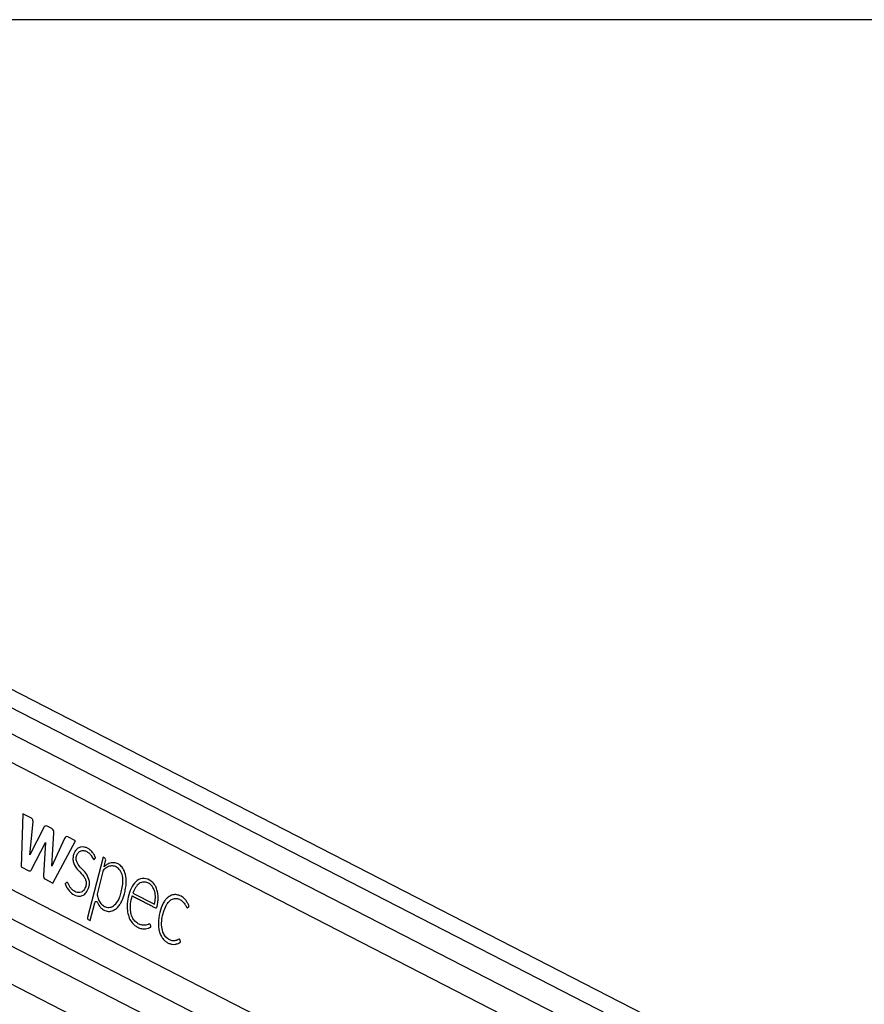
# Model space of a CAD drawing. Header units: millimetres. Extents: x 2575 to 18042, y 835 to 16320.
# Tile 7 of 64: x 4141 to 4486, y 6869 to 7271. Entities that reach past the tile are written whole.
import ezdxf

# ---------------------------------------------------------------- set-up
doc = ezdxf.new("R2010")
doc.units = ezdxf.units.MM
doc.header["$LTSCALE"] = 2
doc.layers.add('COMPONENT_GEOMETRY', color=7, linetype='Continuous')

msp = doc.modelspace()

# ---------------------------------------------------------------- linework, layer by layer
at = {"color": 7, "linetype": 'Continuous', "lineweight": 25}
for p, q in [((5008.67, 6549.47), (3830.39, 7154.99)), ((3789.41, 7055.56), (4831.75, 6519.89)), ((4055.4, 7009.47), (4786.8, 6633.6)), ((4048.73, 6960.95), (4774.86, 6587.79)), ((4141.86, 6946.47), (4141.13, 6924.79)), ((4145.15, 6944.78), (4141.86, 6946.47)), ((4144.74, 6929.66), (4146.03, 6943.18)), ((4150.41, 6940.79), (4144.74, 6929.66)), ((4153.75, 6940.38), (4151.78, 6941.39)), ((4153.7, 6925.01), (4154.53, 6938.65)), ((4158.88, 6936.33), (4153.7, 6925.01)), ((4154.17, 6918.09), (4163.36, 6935.42)), ((4163.36, 6935.42), (4160.29, 6937)), ((4145.45, 6923.68), (4151.07, 6934.72)), ((4151.07, 6934.72), (4150.33, 6921.17)), ((4174.67, 6928.74), (4168.32, 6904.01)), ((4175.27, 6928.43), (4174.67, 6928.74)), ((4175.04, 6924.74), (4175.67, 6927.22)), ((4141.13, 6924.79), (4144.32, 6923.15)), ((4175.02, 6924.73), (4175.04, 6924.74)), ((4150.83, 6919.81), (4154.17, 6918.09)), ((4174.56, 6922.88), (4172.17, 6913.57)), ((4186.86, 6914.01), (4195.61, 6909.51)), ((4169.4, 6902.78), (4171.26, 6910.05)), ((4168.58, 6903.2), (4169.4, 6902.78))]:
    msp.add_line(p, q, dxfattribs=at)
at = {"color": 8, "linetype": 'Continuous', "lineweight": 25}
for p, q in [((3830.79, 7147.22), (5001.54, 6545.57)), ((3830.79, 7136.64), (4801.98, 6637.54)), ((3817.32, 7067.86), (4784.71, 6570.71)), ((3809.11, 7060.98), (4850.68, 6525.7))]:
    msp.add_line(p, q, dxfattribs=at)
at = {"color": 7, "linetype": 'Continuous', "lineweight": 25, "flags": 128}
msp.add_lwpolyline([(4171.26, 6910.05), (4171.34, 6910.25), (4171.45, 6910.41), (4171.58, 6910.52), (4171.74, 6910.58), (4171.9, 6910.58), (4172.05, 6910.51), (4172.18, 6910.39), (4172.29, 6910.23)], dxfattribs=at)
at = {"color": 7, "linetype": 'Continuous', "lineweight": 25}
for centre, radius, start, end in [((4151.38, 6940.45), 1.03, 66.6237, 160.4972), ((4152.74, 6938.88), 1.8, 352.5908, 55.9887), ((4159.89, 6936.03), 1.05, 67.2642, 163.5022), ((4174.64, 6927.55), 1.08, 342.0527, 54.4909), ((4175.99, 6922.55), 1.46, 133.4827, 167.0555), ((4178.34, 6921.48), 5.1, 53.8177, 61.4675), ((4169, 6903.78), 0.721, 162.0527, 234.4909)]:
    msp.add_arc(centre, radius, start, end, dxfattribs=at)
for points, knots in [([(4146.03, 6943.18), (4146.03, 6943.27), (4146.03, 6943.47), (4145.94, 6943.83), (4145.78, 6944.22), (4145.49, 6944.57), (4145.27, 6944.71), (4145.15, 6944.78)], [0, 0, 0, 0, 0.123461, 0.278128, 0.520216, 0.746513, 1, 1, 1, 1]), ([(4171.11, 6927.93), (4171.25, 6928.04), (4171.4, 6928.16), (4171.51, 6928.36), (4171.53, 6928.4), (4171.53, 6928.47), (4171.51, 6928.59), (4171.4, 6928.93), (4171.01, 6929.63), (4170.29, 6930.82), (4169.2, 6931.83), (4167.98, 6932.53), (4166.8, 6932.91), (4165.55, 6932.93), (4164.38, 6932.47), (4163.42, 6931.57), (4162.74, 6930.37), (4162.33, 6928.95), (4162.28, 6927.3), (4162.94, 6925.12), (4164.64, 6923.08), (4166.39, 6921.45), (4167.43, 6919.75), (4167.86, 6918.28), (4167.61, 6916.59), (4166.85, 6915.17), (4165.76, 6914.32), (4164.6, 6914.12), (4163.54, 6914.39), (4162.61, 6914.9), (4161.76, 6915.63), (4161.03, 6916.57), (4160.55, 6917.47), (4160.29, 6918.11), (4160.12, 6918.33), (4159.99, 6918.41), (4159.81, 6918.42), (4159.61, 6918.29), (4159.43, 6918.06), (4159.27, 6917.91), (4159.18, 6917.83), (4159.15, 6917.78), (4159.15, 6917.76), (4159.15, 6917.74), (4159.17, 6917.65), (4159.23, 6917.51), (4159.31, 6917.35), (4159.48, 6916.99), (4159.66, 6916.58), (4159.88, 6916.19), (4159.98, 6916.02), (4160.02, 6915.95), (4160.04, 6915.92), (4160.05, 6915.9), (4160.05, 6915.9), (4160.06, 6915.9), (4160.06, 6915.89), (4160.06, 6915.89), (4160.54, 6915.11), (4161.75, 6913.79), (4163.65, 6912.81), (4165.39, 6912.69), (4166.87, 6913.2), (4167.62, 6914.13), (4168, 6914.6)], [0, 0, 0, 0, 0.010829, 0.011529, 0.012127, 0.013052, 0.015073, 0.017739, 0.03148, 0.057486, 0.093676, 0.119104, 0.147618, 0.175792, 0.203903, 0.22976, 0.253437, 0.276873, 0.303126, 0.330944, 0.388857, 0.451479, 0.474782, 0.49689, 0.525617, 0.553831, 0.580929, 0.608802, 0.631841, 0.654374, 0.676717, 0.699111, 0.721796, 0.731279, 0.734326, 0.737351, 0.740659, 0.746266, 0.752174, 0.757108, 0.75935, 0.759634, 0.759895, 0.760324, 0.760893, 0.764226, 0.768058, 0.77064, 0.785242, 0.791669, 0.794497, 0.795742, 0.796289, 0.79653, 0.796637, 0.796683, 0.796704, 0.796713, 0.79672, 0.846935, 0.89888, 0.932729, 0.96579, 1, 1, 1, 1]), ([(4169.06, 6918.79), (4168.75, 6919.8), (4168.12, 6921.82), (4166.21, 6923.68), (4164.71, 6925.21), (4163.82, 6926.8), (4163.58, 6928.07), (4163.73, 6929.11), (4164.03, 6929.9), (4164.47, 6930.56), (4165.23, 6931.23), (4166.38, 6931.53), (4167.67, 6931.18), (4168.65, 6930.59), (4169.43, 6929.84), (4170.07, 6929.01), (4170.4, 6928.13), (4170.72, 6927.84), (4170.84, 6927.79), (4170.94, 6927.8), (4171.03, 6927.84), (4171.08, 6927.9), (4171.11, 6927.93)], [0, 0, 0, 0, 0.124778, 0.249542, 0.369694, 0.4284, 0.481224, 0.514871, 0.548895, 0.583537, 0.618609, 0.693311, 0.768512, 0.830409, 0.866112, 0.922934, 0.969973, 0.977732, 0.984778, 0.989397, 0.994335, 1, 1, 1, 1]), ([(4144.32, 6923.15), (4144.44, 6923.11), (4144.66, 6923.01), (4144.99, 6923.11), (4145.26, 6923.35), (4145.38, 6923.57), (4145.45, 6923.68)], [0, 0, 0, 0, 0.286326, 0.544838, 0.757768, 1, 1, 1, 1]), ([(4172.17, 6913.57), (4172.25, 6913.14), (4172.46, 6912.09), (4173.16, 6910.42), (4174.43, 6908.93), (4176.14, 6908.12), (4178.05, 6908.12), (4179.9, 6909.43), (4181.16, 6911.53), (4181.95, 6913.9), (4182.5, 6916.33), (4182.86, 6918.96), (4182.59, 6921.73), (4181.37, 6923.78), (4179.8, 6924.96), (4178.1, 6925.25), (4176.44, 6924.76), (4175.47, 6924), (4174.98, 6923.61)], [0, 0, 0, 0, 0.034104, 0.084078, 0.146622, 0.208749, 0.277105, 0.349676, 0.425583, 0.484375, 0.550847, 0.62164, 0.68929, 0.757517, 0.818996, 0.879305, 0.939515, 1, 1, 1, 1]), ([(4177.88, 6926.37), (4177.32, 6926.18), (4176.3, 6925.84), (4175.42, 6925.07), (4175.02, 6924.73)], [0, 0, 0, 0, 0.556875, 1, 1, 1, 1]), ([(4180.77, 6925.96), (4180.24, 6926.17), (4179.29, 6926.55), (4178.31, 6926.43), (4177.88, 6926.37)], [0, 0, 0, 0, 0.558316, 1, 1, 1, 1]), ([(4183.84, 6921.67), (4183.51, 6922.57), (4182.91, 6924.18), (4181.83, 6925.16), (4181.35, 6925.59)], [0, 0, 0, 0, 0.556758, 1, 1, 1, 1]), ([(4150.33, 6921.17), (4150.33, 6921), (4150.32, 6920.69), (4150.41, 6920.28), (4150.58, 6919.97), (4150.74, 6919.86), (4150.83, 6919.81)], [0, 0, 0, 0, 0.3000962, 0.5583466, 0.7630865, 1, 1, 1, 1]), ([(4183.33, 6913.68), (4183.51, 6914.44), (4183.86, 6915.91), (4184.24, 6918.61), (4183.99, 6920.51), (4183.84, 6921.67)], [0, 0, 0, 0, 0.296442, 0.572275, 1, 1, 1, 1]), ([(4186.5, 6912.9), (4186.53, 6912.88), (4186.57, 6912.86), (4186.62, 6912.84), (4186.64, 6912.83), (4186.65, 6912.82), (4186.65, 6912.82), (4186.65, 6912.82), (4186.65, 6912.82), (4186.65, 6912.82), (4186.65, 6912.82), (4186.65, 6912.82), (4187.2, 6912.54), (4188.29, 6911.98), (4189.92, 6911.14), (4191.56, 6910.3), (4192.98, 6909.56), (4194.27, 6908.91), (4195.21, 6908.34), (4195.89, 6908.04), (4196.2, 6907.92), (4196.35, 6907.95), (4196.51, 6908.09), (4196.65, 6908.37), (4196.77, 6908.84), (4196.89, 6909.62), (4197.06, 6910.58), (4197.15, 6911.8), (4197.12, 6913.25), (4196.9, 6914.66), (4196.52, 6915.86), (4196.1, 6916.8), (4195.4, 6917.91), (4193.91, 6919.39), (4191.44, 6920.31), (4188.51, 6919.47), (4186.36, 6916.79), (4185.07, 6913.38), (4184.47, 6909.98), (4184.49, 6906.9), (4185.06, 6904.35), (4186.13, 6902.1), (4187.19, 6901.14), (4187.74, 6900.65)], [0, 0, 0, 0, 0.002274, 0.003275, 0.003716, 0.003909, 0.003995, 0.004032, 0.004049, 0.004056, 0.004059, 0.004061, 0.004062, 0.046487, 0.088913, 0.131338, 0.173764, 0.199656, 0.232, 0.247975, 0.252209, 0.255508, 0.258705, 0.265314, 0.272848, 0.28454, 0.306465, 0.324317, 0.347624, 0.381446, 0.398309, 0.415265, 0.438718, 0.474805, 0.547218, 0.618869, 0.684204, 0.750636, 0.816426, 0.863262, 0.908332, 0.953113, 1, 1, 1, 1]), ([(4168, 6914.6), (4168.38, 6915.36), (4168.88, 6916.38), (4169.12, 6917.89), (4169.08, 6918.5), (4169.06, 6918.79)], [0, 0, 0, 0, 0.599205, 0.809031, 1, 1, 1, 1]), ([(4195.61, 6909.51), (4195.79, 6910.36), (4196.13, 6912.04), (4195.87, 6914.76), (4194.72, 6917), (4193.03, 6918.26), (4191.18, 6918.69), (4189.34, 6918.07), (4187.82, 6916.36), (4187.18, 6914.8), (4186.86, 6914.01)], [0, 0, 0, 0, 0.124213, 0.247775, 0.374538, 0.501893, 0.623019, 0.743733, 0.871569, 1, 1, 1, 1]), ([(4182.04, 6910.25), (4182.32, 6910.86), (4182.81, 6911.95), (4183.17, 6913.14), (4183.33, 6913.68)], [0, 0, 0, 0, 0.553981, 1, 1, 1, 1]), ([(4187.74, 6900.65), (4188.22, 6900.36), (4189.17, 6899.76), (4190.63, 6899.41), (4191.93, 6899.36), (4192.84, 6899.52), (4193.43, 6899.75), (4193.76, 6899.94), (4194, 6900.07), (4194.13, 6900.16), (4194.18, 6900.21), (4194.19, 6900.25), (4194.19, 6900.28), (4194.18, 6900.34), (4194.11, 6900.53), (4194.08, 6900.77), (4194, 6901.03), (4193.91, 6901.23), (4193.7, 6901.36), (4193.38, 6901.35), (4192.84, 6901.15), (4192.17, 6900.9), (4191.39, 6900.86), (4190.47, 6900.92), (4189.31, 6901.28), (4188.16, 6902.01), (4187.17, 6903.04), (4186.36, 6904.4), (4185.75, 6906.72), (4185.79, 6909.73), (4186.26, 6911.84), (4186.5, 6912.9)], [0, 0, 0, 0, 0.070766, 0.141748, 0.201106, 0.248035, 0.266451, 0.284809, 0.29667, 0.302127, 0.303721, 0.304907, 0.30596, 0.307193, 0.311035, 0.326616, 0.330017, 0.338587, 0.348792, 0.360366, 0.380977, 0.424679, 0.455917, 0.48711, 0.54945, 0.617591, 0.657564, 0.71666, 0.786611, 0.892608, 1, 1, 1, 1]), ([(4209.3, 6908.09), (4209.42, 6908.22), (4209.56, 6908.36), (4209.72, 6908.48), (4209.75, 6908.51), (4209.76, 6908.53), (4209.76, 6908.56), (4209.75, 6908.6), (4209.73, 6908.72), (4209.66, 6909.11), (4209.4, 6909.52), (4209.15, 6910), (4208.88, 6910.44), (4208.33, 6911.25), (4207.51, 6912.07), (4206.51, 6912.72), (4205.42, 6913.23), (4204.24, 6913.46), (4203.05, 6913.31), (4202.12, 6912.97), (4201.23, 6912.41), (4200.41, 6911.65), (4199.19, 6910.04), (4197.9, 6907.11), (4197.21, 6903.55), (4197.21, 6900.61), (4197.53, 6898.5), (4198.22, 6896.55), (4199.22, 6895.07), (4200.38, 6894.05), (4201.56, 6893.4), (4202.81, 6893.05), (4204.07, 6893.02), (4205.13, 6893.3), (4205.81, 6893.67), (4206.1, 6893.89), (4206.19, 6893.96), (4206.22, 6893.99), (4206.24, 6894.04), (4206.24, 6894.1), (4206.24, 6894.15), (4206.24, 6894.18)], [0, 0, 0, 0, 0.01379, 0.016297, 0.01685, 0.017284, 0.017774, 0.01844, 0.020066, 0.026122, 0.044804, 0.055348, 0.065634, 0.082788, 0.12973, 0.157629, 0.185603, 0.236815, 0.266767, 0.2965, 0.326342, 0.356622, 0.387691, 0.481767, 0.579472, 0.627418, 0.67422, 0.720724, 0.769122, 0.807565, 0.846917, 0.886543, 0.925795, 0.964278, 0.986058, 0.993389, 0.994812, 0.995817, 0.996803, 0.99808, 1, 1, 1, 1]), ([(4206.24, 6894.18), (4206.23, 6894.29), (4206.2, 6894.53), (4206.1, 6894.81), (4206, 6895.01), (4205.92, 6895.12), (4205.81, 6895.17), (4205.45, 6895.16), (4205.06, 6894.81), (4204.48, 6894.64), (4204.02, 6894.53), (4203.6, 6894.51), (4203.1, 6894.51), (4202.37, 6894.62), (4201.22, 6895.14), (4199.99, 6896.26), (4198.87, 6898.25), (4198.44, 6901.05), (4198.73, 6904.12), (4199.49, 6906.98), (4200.5, 6909.27), (4201.7, 6910.79), (4202.79, 6911.56), (4203.81, 6911.85), (4204.56, 6911.84), (4205.45, 6911.65), (4206.45, 6911.21), (4207.4, 6910.38), (4208.01, 6909.6), (4208.39, 6909), (4208.6, 6908.54), (4208.76, 6908.23), (4208.89, 6908.08), (4209.02, 6908.01), (4209.16, 6908.02), (4209.25, 6908.07), (4209.3, 6908.09)], [0, 0, 0, 0, 0.008613, 0.01893, 0.023711, 0.027809, 0.031616, 0.035597, 0.067636, 0.079047, 0.101583, 0.119142, 0.125704, 0.15608, 0.199933, 0.257837, 0.315431, 0.393714, 0.47405, 0.554581, 0.631568, 0.681625, 0.730929, 0.764448, 0.795819, 0.812805, 0.864674, 0.909246, 0.935705, 0.955571, 0.971604, 0.978837, 0.985383, 0.98962, 0.99428, 1, 1, 1, 1]), ([(4172.29, 6910.23), (4172.48, 6909.83), (4172.81, 6909.15), (4173.5, 6908.19), (4174.62, 6907.19), (4176.29, 6906.39), (4178.34, 6906.54), (4179.51, 6907.29), (4180.09, 6907.67)], [0, 0, 0, 0, 0.1161442, 0.1975878, 0.3243377, 0.5646519, 0.784003, 1, 1, 1, 1]), ([(4180.09, 6907.67), (4180.51, 6908.08), (4181.24, 6908.81), (4181.8, 6909.81), (4182.04, 6910.25)], [0, 0, 0, 0, 0.561458, 1, 1, 1, 1])]:
    msp.add_open_spline(points, degree=3, knots=knots, dxfattribs=at)
at = {"layer": 'COMPONENT_GEOMETRY', "color": 7}
msp.add_line((6218.06, 7271.05), (3392.53, 7271.05), dxfattribs=at)

doc.saveas('drawing.dxf')
